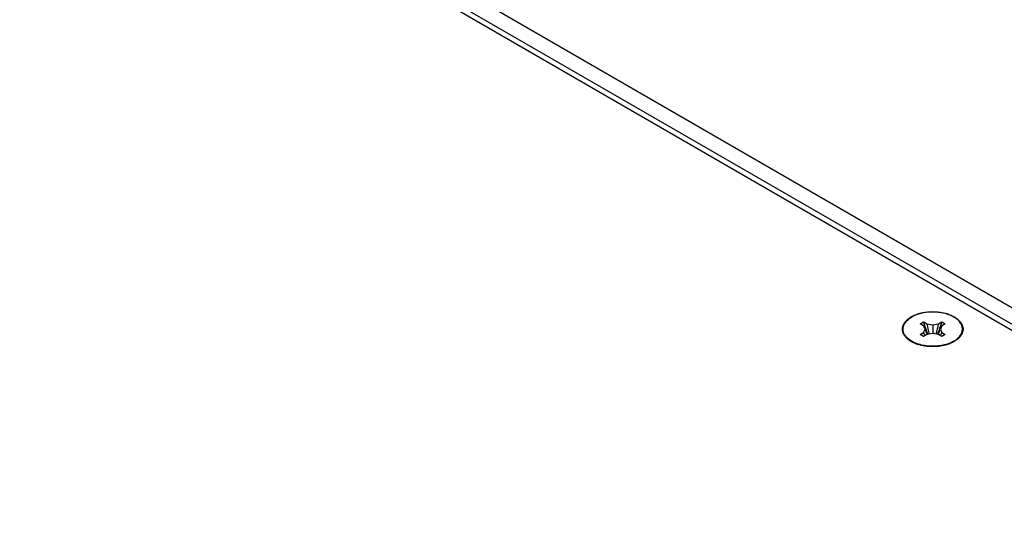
# Model space of a CAD drawing. Header units: inches. Extents: x 0 to 34, y 0 to 22.
# Tile 33 of 35: x 30.3 to 32.1, y 17.7 to 18.6. Entities that reach past the tile are written whole.
import ezdxf

# ---------------------------------------------------------------- set-up
doc = ezdxf.new("R2010")
doc.units = ezdxf.units.IN
doc.header["$LTSCALE"] = 1.87
doc.header["$MEASUREMENT"] = 0
doc.layers.get('0').update_dxf_attribs({"linetype": 'CONTINUOUS'})

msp = doc.modelspace()

# ---------------------------------------------------------------- linework, layer by layer
at = {"color": 7, "linetype": 'CONTINUOUS'}
for p, q in [((32.8392, 17.6965), (26.9943, 21.0712)), ((32.8127, 17.6811), (26.9678, 21.0559)), ((31.9732, 18.0662), (31.9796, 18.0699)), ((31.9796, 18.0626), (31.9732, 18.0662)), ((31.9796, 18.0699), (31.9859, 18.0662)), ((31.9826, 18.0561), (31.9796, 18.0626)), ((31.9796, 18.0497), (31.9826, 18.0561)), ((31.9859, 18.0662), (31.9971, 18.0645)), ((31.9971, 18.0645), (32.0082, 18.0662)), ((31.9971, 18.0645), (31.9971, 18.0478)), ((32.0082, 18.0662), (32.0146, 18.0699)), ((32.0146, 18.0626), (32.0116, 18.0561)), ((32.0116, 18.0561), (32.0146, 18.0497)), ((32.0146, 18.0699), (32.0209, 18.0662)), ((32.0209, 18.0662), (32.0146, 18.0626)), ((31.9732, 18.046), (31.9796, 18.0497)), ((31.9796, 18.0424), (31.9732, 18.046)), ((31.9859, 18.046), (31.9796, 18.0424)), ((31.9971, 18.0478), (31.9859, 18.046)), ((32.0082, 18.046), (31.9971, 18.0478)), ((32.0146, 18.0424), (32.0082, 18.046)), ((32.0146, 18.0497), (32.0209, 18.046)), ((32.0209, 18.046), (32.0146, 18.0424)), ((31.9573, 18.0327), (31.9522, 18.0365)), ((32.0368, 18.0332), (32.0419, 18.0365)), ((32.0374, 18.0331), (32.0419, 18.0365))]:
    msp.add_line(p, q, dxfattribs=at)
at = {"color": 3, "linetype": 'CONTINUOUS'}
for p, q in [((32.8025, 17.6752), (26.978, 21.0382)), ((32.0424, 18.0357), (32.0377, 18.0327))]:
    msp.add_line(p, q, dxfattribs=at)
at = {"color": 7, "linetype": 'CONTINUOUS'}
for centre, radius, start, end in [((32.2816, 18.1604), 0.3153, 196.6821, 201.2205), ((32.1355, 18.1058), 0.1608, 197.981, 201.7743), ((32.3444, 18.1391), 0.3658, 191.4886, 194.623), ((31.6498, 18.1391), 0.3658, 345.377, 348.5114), ((31.7125, 18.1604), 0.3153, 338.7795, 343.3179), ((31.8586, 18.1058), 0.1608, 338.2257, 342.019), ((32.0666, 18.0895), 0.0957, 204.5637, 208.3967), ((31.9276, 18.0895), 0.0957, 331.6033, 335.4363)]:
    msp.add_arc(centre, radius, start, end, dxfattribs=at)
at = {"color": 3, "linetype": 'CONTINUOUS'}
for centre, radius, start, end in [((31.9772, 18.0702), 0.0428, 230.5257, 233.4996), ((31.9914, 18.0968), 0.0731, 248.0437, 251.9492)]:
    msp.add_arc(centre, radius, start, end, dxfattribs=at)
for points, knots in [([(31.95, 18.0371), (31.9481, 18.0386), (31.9449, 18.0418), (31.9413, 18.0473), (31.9395, 18.0531), (31.9395, 18.0591), (31.9413, 18.065), (31.9449, 18.0705), (31.95, 18.0755), (31.9542, 18.0783), (31.9564, 18.0796)], [0, 0, 0, 0, 0.134836, 0.257163, 0.370541, 0.480645, 0.59399, 0.716349, 0.851461, 1, 1, 1, 1]), ([(31.9564, 18.0796), (31.9589, 18.081), (31.9642, 18.0836), (31.976, 18.0875), (31.9922, 18.0899), (32.0086, 18.0891), (32.0213, 18.0864), (32.0299, 18.0836), (32.0376, 18.0799), (32.0441, 18.0755), (32.0492, 18.0705), (32.0528, 18.065), (32.0546, 18.0591), (32.0546, 18.0531), (32.0528, 18.0473), (32.0505, 18.0438), (32.0492, 18.0421)], [0, 0, 0, 0, 0.065589, 0.136121, 0.28639, 0.439741, 0.51383, 0.584273, 0.649945, 0.710158, 0.764713, 0.814207, 0.86008, 0.904629, 0.95049, 1, 1, 1, 1]), ([(32.0492, 18.0421), (32.0487, 18.0415), (32.0467, 18.0392), (32.0443, 18.0371), (32.0424, 18.0357)], [0, 0, 0, 0, 0.238312, 1, 1, 1, 1]), ([(31.9641, 18.0289), (31.9629, 18.0294), (31.9586, 18.0313), (31.9545, 18.0337), (31.9517, 18.0357)], [0, 0, 0, 0, 0.263554, 1, 1, 1, 1]), ([(32.0249, 18.0271), (32.0205, 18.0257), (32.0112, 18.0236), (31.9968, 18.0226), (31.9825, 18.0237), (31.9732, 18.0258), (31.9688, 18.0272)], [0, 0, 0, 0, 0.244973, 0.500387, 0.75571, 1, 1, 1, 1]), ([(32.0377, 18.0327), (32.0368, 18.0321), (32.0327, 18.0299), (32.0283, 18.0282), (32.0249, 18.0271)], [0, 0, 0, 0, 0.238183, 1, 1, 1, 1])]:
    msp.add_open_spline(points, degree=3, knots=knots, dxfattribs=at)
at = {"color": 7, "linetype": 'CONTINUOUS'}
for points, knots in [([(31.9522, 18.0365), (31.9513, 18.0373), (31.9494, 18.0388), (31.9469, 18.0414), (31.9448, 18.044), (31.9431, 18.0468), (31.9419, 18.0496), (31.9412, 18.0521), (31.9409, 18.054), (31.9408, 18.0555), (31.9408, 18.0569), (31.9409, 18.0584), (31.9412, 18.0598), (31.9416, 18.0618), (31.9425, 18.0642), (31.944, 18.067), (31.9455, 18.0692), (31.947, 18.0709), (31.9486, 18.0727), (31.9509, 18.0747), (31.9539, 18.077), (31.9561, 18.0784), (31.9573, 18.0791)], [0, 0, 0, 0, 0.070261, 0.136996, 0.200401, 0.260818, 0.318748, 0.374839, 0.402455, 0.429909, 0.457312, 0.484772, 0.512399, 0.540298, 0.59727, 0.656441, 0.718383, 0.750542, 0.783537, 0.852113, 0.924278, 1, 1, 1, 1]), ([(32.0419, 18.0365), (32.0429, 18.0373), (32.0449, 18.0389), (32.0475, 18.0416), (32.0496, 18.0444), (32.0513, 18.0473), (32.0523, 18.0498), (32.0528, 18.0519), (32.0531, 18.0534), (32.0533, 18.0549), (32.0533, 18.0564), (32.0533, 18.058), (32.053, 18.06), (32.0523, 18.0625), (32.051, 18.0655), (32.0492, 18.0684), (32.047, 18.0712), (32.0444, 18.0738), (32.0413, 18.0763), (32.0378, 18.0786), (32.034, 18.0807), (32.0299, 18.0826), (32.0254, 18.0842), (32.0208, 18.0857), (32.0159, 18.0868), (32.0108, 18.0877), (32.0057, 18.0883), (32.0004, 18.0886), (31.9951, 18.0886), (31.9899, 18.0884), (31.9847, 18.0879), (31.9796, 18.0871), (31.9747, 18.086), (31.97, 18.0847), (31.9655, 18.0831), (31.9612, 18.0812), (31.9586, 18.0798), (31.9573, 18.0791)], [0, 0, 0, 0, 0.028756, 0.056001, 0.081829, 0.1064, 0.129953, 0.141448, 0.152808, 0.16408, 0.175312, 0.186553, 0.197852, 0.220798, 0.24452, 0.26931, 0.295393, 0.322916, 0.35196, 0.382544, 0.414635, 0.448152, 0.48298, 0.518971, 0.555952, 0.593732, 0.6321, 0.670839, 0.709723, 0.748524, 0.787015, 0.824974, 0.862192, 0.898469, 0.933627, 0.967516, 1, 1, 1, 1]), ([(32.0368, 18.0332), (32.0354, 18.0323), (32.0323, 18.0308), (32.0275, 18.0287), (32.0223, 18.027), (32.0168, 18.0257), (32.0111, 18.0246), (32.0052, 18.0239), (31.9992, 18.0236), (31.9932, 18.0237), (31.9873, 18.0241), (31.9815, 18.0249), (31.9758, 18.026), (31.9704, 18.0275), (31.9653, 18.0293), (31.9605, 18.0314), (31.9562, 18.0338), (31.9535, 18.0356), (31.9522, 18.0365)], [0, 0, 0, 0, 0.056666, 0.116071, 0.17791, 0.241822, 0.307381, 0.374125, 0.441561, 0.509181, 0.576472, 0.64293, 0.708069, 0.771435, 0.832621, 0.891276, 0.947129, 1, 1, 1, 1])]:
    msp.add_open_spline(points, degree=3, knots=knots, dxfattribs=at)
for points in [[(31.9862, 18.0461), (31.9862, 18.0461), (31.9862, 18.0461), (31.9862, 18.0461)], [(32.008, 18.0461), (32.008, 18.0461), (32.008, 18.0461), (32.0079, 18.0461)]]:
    msp.add_open_spline(points, degree=3, dxfattribs=at)

doc.saveas('drawing.dxf')
